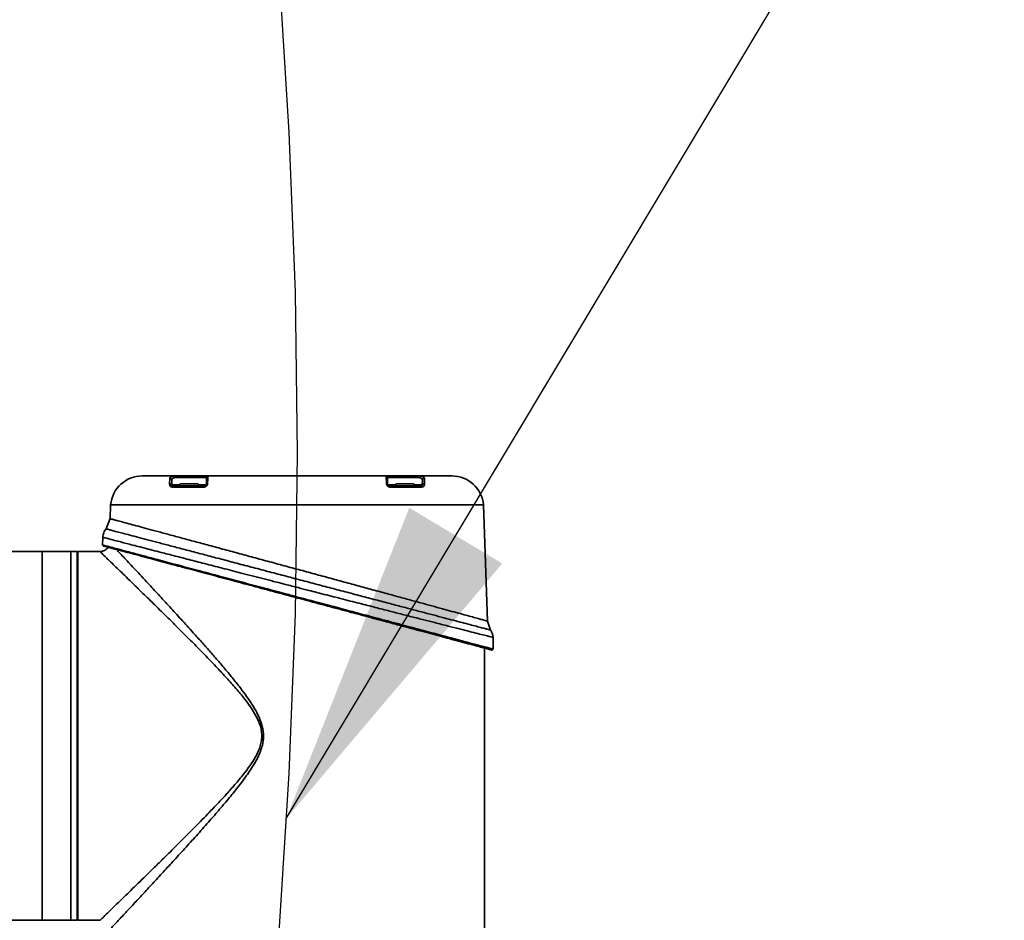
# Model space of a CAD drawing. Header units: millimetres. Extents: x 15 to 361, y 112 to 284.
# Tile 11 of 20: x 152.86 to 159.14, y 158.53 to 164.27. Entities that reach past the tile are written whole.
import ezdxf

# ---------------------------------------------------------------- set-up
doc = ezdxf.new("R2010")
doc.units = ezdxf.units.MM
doc.linetypes.add('CENTERX2', pattern=[20.32, 12.7, -2.54, 2.54, -2.54])
doc.layers.add('10', color=7, linetype='Continuous')
doc.dimstyles.new('SLDDIMSTYLE1', dxfattribs={"dimtxt": 0.18, "dimasz": 2.1, "dimexe": 0, "dimexo": 0.0625, "dimgap": 0, "dimtad": 0, "dimtih": 1, "dimtoh": 1, "dimdec": 0, "dimrnd": 1e-09, "dimzin": 0, "dimdsep": 46, "dimtxsty": 'Standard', "dimsah": 1, "dimcen": 0.09, "dimadec": 0, "dimazin": 0, "dimtfac": 2.1, "dimtdec": 0, "dimtofl": 0, "dimtmove": 0, "dimatfit": 3, "dimfxl": 0, "dimfrac": 2, "dimtolj": 1, "dimtzin": 0, "dimarcsym": 0})

msp = doc.modelspace()

# ---------------------------------------------------------------- linework, layer by layer
at = {"color": 7, "linetype": 'Continuous', "lineweight": 35}
for p, q in [((153.81917, 161.311374), (153.820441, 161.345317)), ((153.83412, 161.303918), (153.833557, 161.336164)), ((153.861499, 161.351245), (154.055663, 161.351245)), ((155.207706, 161.351245), (155.401871, 161.351245)), ((155.429813, 161.336164), (155.42925, 161.303918)), ((155.442929, 161.345317), (155.4442, 161.311374)), ((153.879336, 161.303918), (153.83412, 161.303918)), ((154.04073, 161.290434), (153.838895, 161.290434)), ((153.875277, 161.297709), (154.01368, 161.297709)), ((154.054837, 161.303918), (154.009621, 161.303918)), ((155.253749, 161.303918), (155.208532, 161.303918)), ((155.424475, 161.290434), (155.22264, 161.290434)), ((155.249689, 161.297709), (155.388093, 161.297709)), ((155.42925, 161.303918), (155.384034, 161.303918)), ((153.443867, 161.177773), (153.440752, 161.088581)), ((155.819503, 161.177773), (153.443867, 161.177773)), ((155.845385, 160.436605), (155.819503, 161.177773)), ((153.440914, 161.08915), (153.415552, 161.023523)), ((153.394118, 160.970362), (153.39326, 160.921208)), ((153.007874, 160.879313), (148.074219, 160.879313)), ((153.007874, 158.530659), (153.007874, 160.879313)), ((153.190098, 160.878908), (153.007874, 160.878908)), ((153.230592, 160.879313), (153.190098, 160.879313)), ((153.190098, 158.530659), (153.190098, 160.879313)), ((153.230592, 158.530659), (153.230592, 160.879313)), ((153.234641, 160.838819), (153.230592, 160.838819)), ((153.376464, 160.879313), (153.234641, 160.879313)), ((153.234641, 160.879313), (153.234641, 158.530659)), ((155.864112, 160.379109), (155.845269, 160.436962)), ((155.881692, 160.257644), (155.880394, 160.332013)), ((155.826259, 158.469918), (155.826259, 160.264521)), ((153.230592, 158.571153), (153.234641, 158.571153)), ((148.074219, 158.530659), (153.007874, 158.530659)), ((153.007874, 158.531064), (153.190098, 158.531064)), ((153.190098, 158.530659), (153.230592, 158.530659)), ((153.234641, 158.530659), (153.37644, 158.530659))]:
    msp.add_line(p, q, dxfattribs=at)
for centre, radius, start, end in [((153.645438, 161.158721), 0.20247, 90, 174.6007815), ((153.82351, 161.335741), 0.010056, 2.4099694, 107.769216), ((153.852477, 161.352235), 0.009076, 353.7337181, 80.6970415), ((154.065785, 161.351068), 0.010124, 90, 179), ((155.197584, 161.351068), 0.010124, 1, 90), ((155.410893, 161.352235), 0.009076, 99.3029585, 186.2662819), ((155.43986, 161.335741), 0.010056, 72.230784, 177.5900306), ((155.617931, 161.158721), 0.20247, 5.3992185, 90), ((153.824083, 161.30251), 0.010135, 7.9858889, 119.0001737), ((153.844663, 161.287526), 0.006459, 93.7371447, 153.2467129), ((153.86967, 161.300046), 0.006074, 270, 337.3801351), ((153.893966, 161.289922), 0.020247, 90, 157.3801351), ((153.994991, 161.289922), 0.020247, 22.6198649, 90), ((154.019287, 161.300046), 0.006074, 202.6198649, 270), ((154.045515, 161.289056), 0.00498, 99.243092, 163.9462008), ((154.063199, 161.303135), 0.008398, 101.1732093, 174.6482069), ((155.200171, 161.303135), 0.008398, 5.3517931, 78.8267907), ((155.218654, 161.304095), 0.010124, 181, 227.0171751), ((155.217855, 161.289056), 0.00498, 16.0537992, 80.756908), ((155.244082, 161.300046), 0.006074, 270, 337.3801351), ((155.268379, 161.289922), 0.020247, 90, 157.3801351), ((155.369404, 161.289922), 0.020247, 22.6198649, 90), ((155.3937, 161.300046), 0.006074, 202.6198649, 270), ((155.418707, 161.287526), 0.006459, 26.7532871, 86.2628553), ((155.439287, 161.30251), 0.010135, 60.9998263, 172.0141111)]:
    msp.add_arc(centre, radius, start, end, dxfattribs=at)
for points, knots in [([(153.853944, 161.361192), (153.833538, 161.361192), (153.792279, 161.361192), (153.741662, 161.361192), (153.699726, 161.361192), (153.668961, 161.361192), (153.649143, 161.361192), (153.646676, 161.361192), (153.645438, 161.361192)], [0, 0, 0, 0, 0.15859319, 0.32064959, 0.48592359, 0.65599502, 0.82744656, 1, 1, 1, 1]), ([(153.820441, 161.345317), (153.822286, 161.349398), (153.82507, 161.355554), (153.83925, 161.360435), (153.849094, 161.360942), (153.853944, 161.361192)], [0, 0, 0, 0, 0.49922832, 0.75326476, 1, 1, 1, 1]), ([(153.833557, 161.336164), (153.834832, 161.340007), (153.836742, 161.345762), (153.848667, 161.350493), (153.857212, 161.350993), (153.861499, 161.351245)], [0, 0, 0, 0, 0.5002699, 0.7493275, 1, 1, 1, 1]), ([(153.853944, 161.361192), (153.862637, 161.361192), (153.880434, 161.361192), (153.915379, 161.361192), (153.952448, 161.361192), (153.988308, 161.361192), (154.020347, 161.361192), (154.045833, 161.361192), (154.062666, 161.361192), (154.064762, 161.361192), (154.065785, 161.361192)], [0, 0, 0, 0, 0.12211251, 0.25, 0.37788749, 0.5, 0.62211251, 0.75, 0.87788749, 1, 1, 1, 1]), ([(154.055663, 161.351245), (154.055654, 161.350718), (154.055636, 161.349677), (154.055478, 161.340602), (154.055229, 161.32634), (154.054968, 161.311389), (154.054837, 161.303918)], [0, 0, 0, 0, 0.25193769, 0.49803874, 0.7491651, 1, 1, 1, 1]), ([(154.065785, 161.361192), (154.065438, 161.360604), (154.064764, 161.359463), (154.06372, 161.349813), (154.062644, 161.334797), (154.061924, 161.319082), (154.061572, 161.311374)], [0, 0, 0, 0, 0.25588367, 0.49731156, 0.75345235, 1, 1, 1, 1]), ([(155.197584, 161.361192), (155.156965, 161.361192), (155.074273, 161.361192), (154.935119, 161.361192), (154.786324, 161.361192), (154.631685, 161.361192), (154.477045, 161.361192), (154.328251, 161.361192), (154.189096, 161.361192), (154.106405, 161.361192), (154.065785, 161.361192)], [0, 0, 0, 0, 0.11987482, 0.2440374, 0.37123253, 0.5, 0.62876747, 0.7559626, 0.88012518, 1, 1, 1, 1]), ([(155.201798, 161.311374), (155.201447, 161.319013), (155.200731, 161.334587), (155.199287, 161.355554), (155.198262, 161.358947), (155.197584, 161.361192)], [0, 0, 0, 0, 0.2457772, 0.50106954, 1, 1, 1, 1]), ([(155.197584, 161.361192), (155.198608, 161.361192), (155.200703, 161.361192), (155.217537, 161.361192), (155.243023, 161.361192), (155.275062, 161.361192), (155.310921, 161.361192), (155.34799, 161.361192), (155.382936, 161.361192), (155.400733, 161.361192), (155.409426, 161.361192)], [0, 0, 0, 0, 0.12211251, 0.25, 0.37788749, 0.5, 0.62211251, 0.75, 0.87788749, 1, 1, 1, 1]), ([(155.208532, 161.303918), (155.208403, 161.311353), (155.208143, 161.326233), (155.207798, 161.345984), (155.207743, 161.349145), (155.207706, 161.351245)], [0, 0, 0, 0, 0.25118137, 0.50265462, 1, 1, 1, 1]), ([(155.401871, 161.351245), (155.405978, 161.351007), (155.414538, 161.350512), (155.426594, 161.345861), (155.428535, 161.340014), (155.429813, 161.336164)], [0, 0, 0, 0, 0.23960154, 0.49944607, 1, 1, 1, 1]), ([(155.409426, 161.361192), (155.414273, 161.360942), (155.424112, 161.360436), (155.438297, 161.355557), (155.441082, 161.3494), (155.442929, 161.345317)], [0, 0, 0, 0, 0.24660455, 0.50051309, 1, 1, 1, 1]), ([(155.617931, 161.361192), (155.616694, 161.361192), (155.614227, 161.361192), (155.594407, 161.361192), (155.563642, 161.361192), (155.521706, 161.361192), (155.471087, 161.361192), (155.429831, 161.361192), (155.409426, 161.361192)], [0, 0, 0, 0, 0.17256803, 0.34401936, 0.51407643, 0.67936497, 0.84141424, 1, 1, 1, 1]), ([(153.838895, 161.290434), (153.835704, 161.290959), (153.829331, 161.292009), (153.821359, 161.299131), (153.820046, 161.306477), (153.81917, 161.311374)], [0, 0, 0, 0, 0.25061106, 0.5004237, 1, 1, 1, 1]), ([(153.844242, 161.293971), (153.841265, 161.294885), (153.835303, 161.296716), (153.834514, 161.301515), (153.83412, 161.303918)], [0, 0, 0, 0, 0.499283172, 1, 1, 1, 1]), ([(153.994991, 161.310169), (153.994312, 161.310169), (153.993265, 161.310169), (153.986974, 161.310169), (153.980445, 161.310169), (153.972409, 161.310169), (153.960637, 161.310169), (153.944478, 161.310169), (153.928316, 161.310169), (153.916545, 161.310169), (153.908507, 161.310169), (153.901981, 161.310169), (153.895692, 161.310169), (153.894644, 161.310169), (153.893966, 161.310169)], [0, 0, 0, 0, 0.119721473, 0.184895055, 0.250000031, 0.315173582, 0.380278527, 0.5, 0.619721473, 0.684895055, 0.750000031, 0.815173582, 0.880278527, 1, 1, 1, 1]), ([(154.061572, 161.311374), (154.061349, 161.309349), (154.061009, 161.306254), (154.059078, 161.30172), (154.056822, 161.298232), (154.053678, 161.29495), (154.049583, 161.292337), (154.045066, 161.290688), (154.042213, 161.290521), (154.04073, 161.290434)], [0, 0, 0, 0, 0.24918425, 0.38081491, 0.49963431, 0.62781368, 0.74938342, 0.86971382, 1, 1, 1, 1]), ([(154.054837, 161.303918), (154.054734, 161.302363), (154.054615, 161.300568), (154.052616, 161.297721), (154.051746, 161.296774), (154.050737, 161.295922), (154.049609, 161.295201), (154.048419, 161.294645), (154.046643, 161.294072), (154.045519, 161.294013), (154.044715, 161.293971)], [0, 0, 0, 0, 0.497812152, 0.574665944, 0.639967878, 0.69659392, 0.748872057, 0.799907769, 0.856925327, 1, 1, 1, 1]), ([(155.22264, 161.290434), (155.221163, 161.29052), (155.21832, 161.290687), (155.213811, 161.292325), (155.209709, 161.294934), (155.206556, 161.29822), (155.204296, 161.301711), (155.202362, 161.306249), (155.202021, 161.309347), (155.201798, 161.311374)], [0, 0, 0, 0, 0.129808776, 0.249744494, 0.371558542, 0.500018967, 0.618856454, 0.750568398, 1, 1, 1, 1]), ([(155.218654, 161.293971), (155.21785, 161.294013), (155.216726, 161.294072), (155.214948, 161.294646), (155.213757, 161.295203), (155.212629, 161.295924), (155.211621, 161.296776), (155.210752, 161.297724), (155.208754, 161.30057), (155.208635, 161.302364), (155.208532, 161.303918)], [0, 0, 0, 0, 0.143146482, 0.200205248, 0.251294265, 0.303551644, 0.360189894, 0.425536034, 0.50246141, 1, 1, 1, 1]), ([(155.369404, 161.310169), (155.368725, 161.310169), (155.367678, 161.310169), (155.361387, 161.310169), (155.354858, 161.310169), (155.346822, 161.310169), (155.33505, 161.310169), (155.318891, 161.310169), (155.302729, 161.310169), (155.290958, 161.310169), (155.28292, 161.310169), (155.276393, 161.310169), (155.270105, 161.310169), (155.269057, 161.310169), (155.268379, 161.310169)], [0, 0, 0, 0, 0.11972147, 0.18489505, 0.25000003, 0.31517358, 0.38027853, 0.5, 0.61972147, 0.68489505, 0.75000003, 0.81517358, 0.88027853, 1, 1, 1, 1]), ([(155.42925, 161.303918), (155.428856, 161.301517), (155.428068, 161.296718), (155.422107, 161.294886), (155.419128, 161.293971)], [0, 0, 0, 0, 0.50034152, 1, 1, 1, 1]), ([(155.4442, 161.311374), (155.443329, 161.30649), (155.44202, 161.299151), (155.434063, 161.292018), (155.427675, 161.290962), (155.424475, 161.290434)], [0, 0, 0, 0, 0.498199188, 0.748629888, 1, 1, 1, 1]), ([(155.845385, 160.436605), (155.843841, 160.437027), (155.841231, 160.437739), (155.823132, 160.442694), (155.800221, 160.448948), (155.769162, 160.457433), (155.730608, 160.467967), (155.685258, 160.480352), (155.633292, 160.49454), (155.574432, 160.51061), (155.509013, 160.528457), (155.438, 160.547821), (155.361279, 160.568738), (155.279177, 160.591108), (155.191982, 160.614855), (155.10096, 160.639629), (155.005879, 160.665492), (154.907483, 160.692245), (154.806397, 160.719708), (154.704184, 160.747454), (154.600571, 160.775566), (154.496268, 160.803844), (154.392701, 160.8319), (154.291576, 160.859276), (154.192564, 160.886058), (154.095859, 160.912203), (154.003639, 160.937111), (153.917418, 160.96038), (153.836729, 160.982148), (153.761198, 161.002509), (153.69303, 161.020874), (153.633186, 161.036987), (153.581029, 161.051025), (153.536095, 161.063113), (153.499788, 161.072876), (153.472302, 161.080266), (153.453288, 161.085378), (153.442277, 161.088333), (153.44171, 161.088488), (153.441458, 161.088556)], [0, 0, 0, 0, 0.03656789, 0.0618041, 0.08704049, 0.11300777, 0.13897544, 0.16427771, 0.18958042, 0.21558052, 0.24158115, 0.26757017, 0.29355969, 0.32025459, 0.34694995, 0.37383659, 0.40072359, 0.42834929, 0.45597523, 0.48360836, 0.51124153, 0.5396623, 0.56808292, 0.59595844, 0.62383362, 0.65254126, 0.68124834, 0.70872193, 0.73619495, 0.76451809, 0.79284052, 0.8194549, 0.84606876, 0.87351135, 0.90095346, 0.92667047, 0.95238724, 0.97888434, 1, 1, 1, 1]), ([(153.416688, 161.024977), (153.413354, 161.021082), (153.406682, 161.013286), (153.39719, 160.995226), (153.395337, 160.980185), (153.394117, 160.970284)], [0, 0, 0, 0, 0.254516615, 0.509309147, 1, 1, 1, 1]), ([(155.863989, 160.379484), (155.86273, 160.379831), (155.860495, 160.380445), (155.844368, 160.384645), (155.822457, 160.390428), (155.792671, 160.398261), (155.755242, 160.408134), (155.710068, 160.420045), (155.657633, 160.433834), (155.598802, 160.449333), (155.533607, 160.4665), (155.461986, 160.485385), (155.384291, 160.505856), (155.30166, 160.527588), (155.213911, 160.550695), (155.121554, 160.575019), (155.025073, 160.60045), (154.925914, 160.626549), (154.823826, 160.653399), (154.719531, 160.680861), (154.613996, 160.708647), (154.508904, 160.736305), (154.403965, 160.763926), (154.299705, 160.791384), (154.197941, 160.81815), (154.100376, 160.843819), (154.006623, 160.868487), (153.91661, 160.892206), (153.832612, 160.914307), (153.755945, 160.934441), (153.68609, 160.952831), (153.622564, 160.969541), (153.567279, 160.984083), (153.520909, 160.996276), (153.482765, 161.00635), (153.452615, 161.014274), (153.430989, 161.019924), (153.419245, 161.023023), (153.41439, 161.024298), (153.41578, 161.023932), (153.415811, 161.023924)], [0, 0, 0, 0, 0.032562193, 0.057758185, 0.083129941, 0.10841205, 0.133694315, 0.159692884, 0.185691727, 0.211314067, 0.236936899, 0.263262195, 0.289588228, 0.31598257, 0.342377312, 0.369494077, 0.396611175, 0.423806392, 0.451001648, 0.478955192, 0.506908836, 0.534653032, 0.562397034, 0.590948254, 0.61949915, 0.647205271, 0.674910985, 0.703457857, 0.732004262, 0.759100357, 0.786195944, 0.814133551, 0.842070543, 0.868271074, 0.894471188, 0.921477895, 0.9484842, 0.973948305, 0.999412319, 1, 1, 1, 1]), ([(155.880394, 160.332013), (155.879208, 160.332317), (155.87683, 160.332924), (155.857677, 160.337803), (155.827256, 160.345563), (155.785059, 160.356319), (155.731631, 160.369951), (155.668102, 160.386154), (155.594075, 160.405054), (155.517284, 160.424654), (155.439266, 160.444589), (155.363371, 160.463979), (155.282809, 160.484573), (155.197589, 160.506373), (155.121289, 160.525887), (155.054601, 160.542963), (154.999031, 160.557195), (154.939557, 160.572424), (154.879797, 160.587729), (154.818858, 160.603351), (154.762202, 160.617873), (154.701319, 160.633493), (154.634784, 160.650559), (154.565497, 160.668339), (154.49589, 160.686218), (154.430437, 160.70303), (154.361276, 160.720805), (154.293956, 160.738105), (154.229358, 160.754724), (154.149638, 160.775247), (154.057245, 160.799025), (153.952216, 160.826101), (153.855168, 160.851118), (153.753803, 160.877284), (153.654392, 160.902954), (153.562147, 160.926799), (153.494526, 160.944294), (153.44752, 160.956455), (153.41696, 160.96437), (153.397685, 160.969358), (153.39533, 160.969969), (153.394159, 160.970274)], [0, 0, 0, 0, 0.03116932, 0.06246107, 0.09359271, 0.12509785, 0.15590278, 0.18733857, 0.21818253, 0.24997088, 0.27423498, 0.29934961, 0.32410694, 0.34881983, 0.37480304, 0.38913835, 0.40431568, 0.42033467, 0.43719493, 0.45202397, 0.46855034, 0.48171464, 0.49967101, 0.52048238, 0.53578962, 0.55418785, 0.57202055, 0.59073925, 0.60832211, 0.62477015, 0.65698676, 0.68733396, 0.71913103, 0.7496399, 0.79176751, 0.83332452, 0.87472401, 0.90618515, 0.93726979, 0.96880311, 1, 1, 1, 1]), ([(153.42775, 160.90786), (153.42757, 160.907507), (153.425499, 160.903432), (153.419471, 160.896854), (153.409929, 160.888914), (153.395721, 160.881374), (153.383976, 160.880125), (153.376341, 160.879313)], [0, 0, 0, 0, 0.019395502, 0.223778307, 0.428155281, 0.628276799, 1, 1, 1, 1]), ([(154.122251, 160.726835), (154.085229, 160.736705), (153.999515, 160.759557), (153.876949, 160.792239), (153.754556, 160.824877), (153.647286, 160.853475), (153.556658, 160.87764), (153.490591, 160.895258), (153.444861, 160.907447), (153.415319, 160.915328), (153.396721, 160.920283), (153.394412, 160.9209), (153.39326, 160.921208)], [0, 0, 0, 0, 0.08751236, 0.20261316, 0.31651176, 0.4324391, 0.54648937, 0.65978416, 0.74545275, 0.8301159, 0.91522331, 1, 1, 1, 1]), ([(153.399725, 160.914709), (153.398827, 160.91495), (153.396928, 160.915459), (153.399014, 160.914899), (153.404288, 160.913486), (153.413774, 160.910945), (153.427834, 160.907177), (153.449138, 160.901469), (153.479601, 160.893306), (153.523354, 160.881583), (153.5779, 160.866967), (153.637814, 160.850913), (153.698159, 160.834744), (153.757011, 160.818975), (153.833334, 160.798524), (153.930972, 160.772362), (154.053373, 160.739565), (154.187519, 160.70362), (154.331261, 160.665105), (154.481814, 160.624764), (154.635904, 160.583476), (154.789993, 160.542188), (154.940547, 160.501847), (155.084285, 160.463333), (155.204008, 160.431253), (155.30117, 160.405218), (155.378481, 160.384503), (155.44973, 160.365412), (155.514793, 160.347978), (155.573644, 160.332209), (155.63399, 160.31604), (155.693906, 160.299985), (155.74845, 160.28537), (155.792206, 160.273646), (155.824648, 160.264953), (155.848406, 160.258587), (155.863553, 160.254528), (155.872466, 160.25214), (155.873519, 160.251858), (155.874046, 160.251717)], [0, 0, 0, 0, 0.01470924, 0.03112686, 0.04753794, 0.06505902, 0.08364584, 0.10226898, 0.12852991, 0.15484723, 0.18434859, 0.21394056, 0.23528921, 0.2571981, 0.27965784, 0.31485878, 0.35146384, 0.38928266, 0.42807064, 0.46753518, 0.50734768, 0.54716017, 0.58662471, 0.62541269, 0.66323152, 0.68765244, 0.7116007, 0.73505857, 0.75751598, 0.77942486, 0.80077585, 0.83036521, 0.85986918, 0.88618353, 0.91244744, 0.93571261, 0.95895552, 0.97948028, 1, 1, 1, 1]), ([(153.481269, 160.892859), (153.488794, 160.884809), (153.504059, 160.868478), (153.53296, 160.837533), (153.565465, 160.802698), (153.601515, 160.764), (153.640584, 160.721999), (153.689117, 160.669721), (153.748778, 160.605262), (153.818909, 160.529125), (153.893395, 160.44775), (153.961243, 160.372901), (154.022047, 160.305118), (154.07401, 160.246474), (154.126409, 160.186351), (154.179117, 160.124566), (154.23107, 160.061612), (154.278402, 160.001337), (154.318855, 159.945924), (154.353487, 159.893545), (154.383801, 159.839879), (154.408162, 159.781482), (154.418411, 159.729382), (154.41801, 159.687107), (154.413136, 159.652685), (154.402661, 159.61594), (154.38658, 159.57737), (154.358825, 159.524364), (154.315058, 159.457613), (154.256045, 159.379337), (154.193561, 159.302514), (154.130643, 159.228414), (154.062542, 159.15039), (153.990452, 159.069428), (153.914254, 158.985163), (153.840875, 158.904777), (153.769354, 158.827006), (153.702475, 158.754655), (153.639131, 158.686387), (153.582567, 158.625619), (153.537948, 158.577772), (153.50491, 158.542405), (153.480852, 158.516669), (153.458567, 158.492836), (153.440856, 158.473927), (153.438353, 158.471247), (153.437111, 158.469918)], [0, 0, 0, 0, 0.02041803, 0.04142277, 0.06308332, 0.08337843, 0.10437929, 0.12612426, 0.15663426, 0.18870147, 0.21956584, 0.25160507, 0.27249173, 0.29328912, 0.31400659, 0.33513176, 0.35632574, 0.37672373, 0.39352894, 0.40827974, 0.42405702, 0.43977503, 0.45549716, 0.46329732, 0.47125945, 0.48139919, 0.49177878, 0.50251142, 0.52627154, 0.55181095, 0.57688295, 0.60209703, 0.62710593, 0.65823843, 0.68888732, 0.72053537, 0.75084822, 0.782804, 0.81316975, 0.84515177, 0.87557525, 0.89688979, 0.91762778, 0.93786748, 0.96916977, 1, 1, 1, 1]), ([(153.376443, 158.53073), (153.37791, 158.532142), (153.380884, 158.535005), (153.40229, 158.55572), (153.429236, 158.581774), (153.458216, 158.609832), (153.492179, 158.642764), (153.530605, 158.680039), (153.572959, 158.721205), (153.618626, 158.765698), (153.667187, 158.813085), (153.718271, 158.8631), (153.780975, 158.92474), (153.855267, 158.998169), (153.940564, 159.083296), (154.028034, 159.171872), (154.108565, 159.255281), (154.178066, 159.329787), (154.236523, 159.3951), (154.287034, 159.455354), (154.331445, 159.514055), (154.361973, 159.561223), (154.38268, 159.601377), (154.395535, 159.633211), (154.40433, 159.666225), (154.408019, 159.700168), (154.405991, 159.73397), (154.396114, 159.778194), (154.37321, 159.830197), (154.337456, 159.887347), (154.293534, 159.946516), (154.241771, 160.008843), (154.183285, 160.074509), (154.119642, 160.142885), (154.051537, 160.213864), (153.980651, 160.286196), (153.910846, 160.356385), (153.843258, 160.423675), (153.784787, 160.48145), (153.735798, 160.52965), (153.696187, 160.568504), (153.659193, 160.604683), (153.618937, 160.643968), (153.576619, 160.685206), (153.533784, 160.726846), (153.494859, 160.764609), (153.460358, 160.798065), (153.430936, 160.826553), (153.403108, 160.853459), (153.382865, 160.873057), (153.37471, 160.880913), (153.376434, 160.879251), (153.376466, 160.87922)], [0, 0, 0, 0, 0.03058398, 0.06201979, 0.08221227, 0.10298673, 0.12444118, 0.1444463, 0.16525066, 0.18691981, 0.206784, 0.22760886, 0.24943706, 0.2804438, 0.31135689, 0.3423411, 0.37354545, 0.39604424, 0.41561822, 0.43595316, 0.4515668, 0.46730004, 0.47516633, 0.48304351, 0.49115923, 0.49883971, 0.50665905, 0.51456611, 0.53022006, 0.5459211, 0.56162404, 0.58190296, 0.60308706, 0.62418449, 0.64903103, 0.67470883, 0.69925231, 0.72403508, 0.74891037, 0.76533036, 0.78118474, 0.79648103, 0.81122763, 0.83300932, 0.85391479, 0.87398683, 0.89557831, 0.91647645, 0.93676395, 0.96838404, 0.999419, 1, 1, 1, 1]), ([(155.881691, 160.25769), (155.880539, 160.257998), (155.878231, 160.258615), (155.859635, 160.26357), (155.830095, 160.271451), (155.784372, 160.283639), (155.718308, 160.301258), (155.627704, 160.325418), (155.520387, 160.354031), (155.398239, 160.386606), (155.262754, 160.422735), (155.146807, 160.453646), (155.057259, 160.477525), (154.999894, 160.49282), (154.94057, 160.50864), (154.882117, 160.524224), (154.82129, 160.540446), (154.764361, 160.555622), (154.7023, 160.572177), (154.635566, 160.589965), (154.564513, 160.608908), (154.494119, 160.627682), (154.427196, 160.645525), (154.358875, 160.663742), (154.291625, 160.681674), (154.225796, 160.699226), (154.168463, 160.714514), (154.135189, 160.723385), (154.122251, 160.726835)], [0, 0, 0, 0, 0.04804677, 0.09628188, 0.14426287, 0.19281766, 0.25702445, 0.32165947, 0.38736907, 0.4519101, 0.51713036, 0.58443652, 0.60865085, 0.63406574, 0.65810149, 0.6837852, 0.70723683, 0.73356683, 0.75391832, 0.78337972, 0.81521237, 0.84084707, 0.86979999, 0.8978298, 0.9259793, 0.95452866, 0.9823191, 1, 1, 1, 1]), ([(155.880394, 160.332013), (155.879556, 160.340527), (155.877858, 160.357756), (155.868525, 160.372347), (155.863804, 160.379728)], [0, 0, 0, 0, 0.494108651, 1, 1, 1, 1]), ([(155.871831, 160.252318), (155.871412, 160.25243), (155.870319, 160.252725), (155.866963, 160.253661), (155.863522, 160.254629), (155.861774, 160.255281), (155.861226, 160.255576), (155.861373, 160.255679), (155.861427, 160.255699), (155.86146, 160.255708), (155.861485, 160.255714), (155.861513, 160.255721), (155.861543, 160.255727), (155.861574, 160.255732), (155.861621, 160.255739), (155.861683, 160.255747), (155.861895, 160.255768), (155.862774, 160.255795), (155.864667, 160.255726), (155.86786, 160.255607), (155.873752, 160.255475), (155.876588, 160.2558), (155.878648, 160.256036)], [0, 0, 0, 0, 0.118227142, 0.308455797, 0.433548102, 0.499980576, 0.513277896, 0.514703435, 0.515159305, 0.515331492, 0.515473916, 0.515597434, 0.515717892, 0.515852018, 0.516012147, 0.516435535, 0.517016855, 0.521024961, 0.549006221, 0.620129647, 0.723998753, 1, 1, 1, 1])]:
    msp.add_open_spline(points, degree=3, knots=knots, dxfattribs=at)
for points in [[(154.044715, 161.293971), (154.009136, 161.293971), (153.937976, 161.293971), (153.875486, 161.293971), (153.844242, 161.293971)], [(155.419128, 161.293971), (155.387883, 161.293971), (155.325394, 161.293971), (155.254234, 161.293971), (155.218654, 161.293971)]]:
    msp.add_open_spline(points, degree=3, dxfattribs=at)
at = {"layer": '10', "linetype": 'CENTERX2'}
msp.add_circle((114.957662, 161.50697), 39.674023, dxfattribs=at)

# ---------------------------------------------------------------- leaders
at = {"layer": '10'}
msp.add_leader([(154.563354, 159.179464), (164.15, 175.177778), (170.5, 175.177778)], dimstyle='SLDDIMSTYLE1', dxfattribs=at)

doc.saveas('drawing.dxf')
